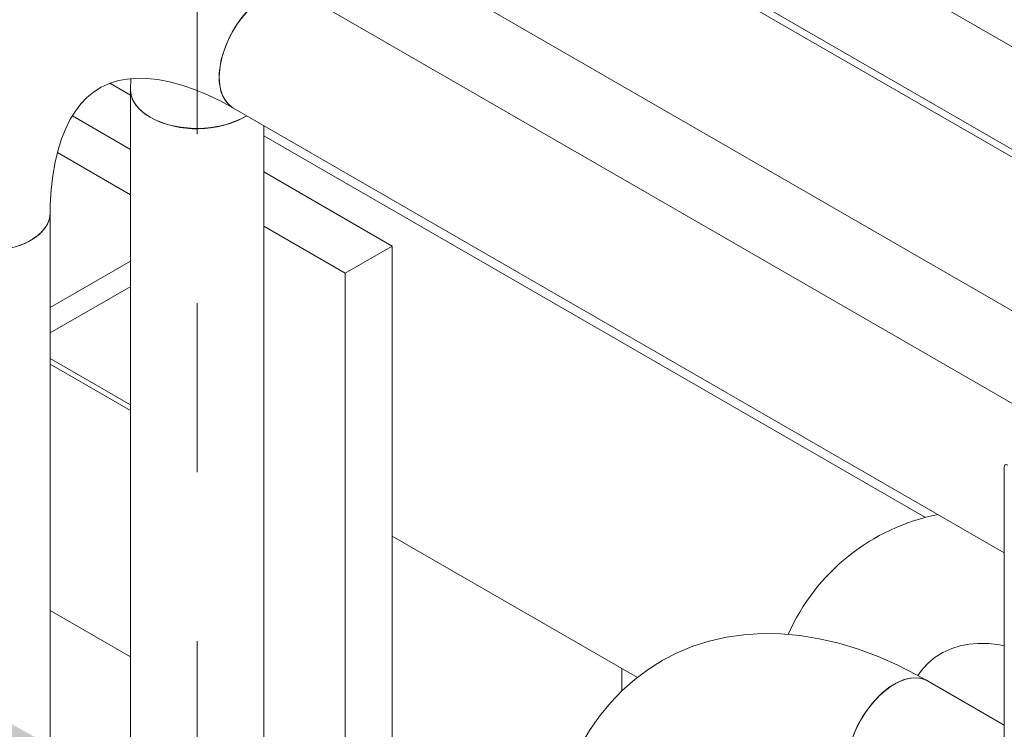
# Model space of a CAD drawing. Header units: millimetres. Extents: x 450 to 25135, y 150 to 17673.
# Tile 89 of 256: x 2650 to 3093, y 15940 to 16260. Entities that reach past the tile are written whole.
import ezdxf

# ---------------------------------------------------------------- set-up
doc = ezdxf.new("R2010")
doc.units = ezdxf.units.MM
doc.linetypes.add('SLD-Centrada-trazos-largos', pattern=[19.05, 15.24, -1.27, 1.27, -1.27])
doc.linetypes.add('SLD-Continua', pattern=[0])
doc.layers.add('COTAS', color=1, linetype='SLD-Continua')
doc.layers.add('OCULTA', color=8, linetype='SLD-Continua')
doc.styles.get("Standard").update_dxf_attribs({"font": 'ARIALN.TTF'})
doc.dimstyles.new('SLDDIMSTYLE0', dxfattribs={"dimtxt": 0.18, "dimasz": 105, "dimexe": 0, "dimexo": 0.0625, "dimgap": 0, "dimtad": 0, "dimtih": 1, "dimtoh": 1, "dimdec": 0, "dimrnd": 1e-09, "dimzin": 0, "dimdsep": 46, "dimtxsty": 'Standard', "dimsah": 1, "dimcen": 0.09, "dimadec": 0, "dimazin": 0, "dimtfac": 105, "dimtdec": 0, "dimtofl": 0, "dimtmove": 0, "dimatfit": 3, "dimfxl": 1, "dimfrac": 2, "dimtolj": 1, "dimtzin": 0, "dimarcsym": 0})

msp = doc.modelspace()

# ---------------------------------------------------------------- linework, layer by layer
at = {"color": 7, "linetype": 'SLD-Continua', "lineweight": 18, "ltscale": 30}
for p, q in [((3149.33, 16217.82), (2481.11, 16603.57)), ((2461.11, 16568.93), (3127.31, 16184.35)), ((3127.31, 16180.83), (2872.19, 16328.1)), ((3123.27, 16072.13), (2776.02, 16272.59)), ((2842.19, 16276.14), (3127.31, 16111.55)), ((2700.05, 16233.72), (2699.91, 16228.62)), ((2699.91, 16228.62), (2699.91, 15838.72)), ((2746.03, 16220.62), (3093.36, 16020.11)), ((2759.91, 15838.72), (2759.91, 16212.61)), ((2663.75, 15783.21), (2663.75, 16173.1)), ((3093.36, 15942.41), (3058.87, 15962.33))]:
    msp.add_line(p, q, dxfattribs=at)
at = {"color": 7, "linetype": 'SLD-Continua', "lineweight": 18, "ltscale": 30, "flags": 128}
for points in [[(2739.81, 16234.36), (2740.06, 16238.24), (2740.8, 16242.32), (2742.01, 16246.5), (2743.67, 16250.68), (2745.74, 16254.77), (2748.16, 16258.66), (2750.89, 16262.27), (2753.85, 16265.52), (2756.99, 16268.32), (2760.21, 16270.61), (2763.46, 16272.34), (2766.65, 16273.47), (2769.7, 16273.97), (2772.56, 16273.82), (2775.14, 16273.04), (2776.02, 16272.59)], [(2746.04, 16220.61), (2744.66, 16221.57), (2742.79, 16223.56), (2741.35, 16226.09), (2740.37, 16229.1), (2739.87, 16232.52), (2739.87, 16236.27), (2740.37, 16240.26), (2741.35, 16244.4), (2742.79, 16248.6), (2744.66, 16252.74), (2746.91, 16256.74), (2749.49, 16260.51), (2752.35, 16263.95), (2755.4, 16266.98), (2758.59, 16269.53), (2761.84, 16271.55), (2765.06, 16272.98), (2768.2, 16273.8), (2771.16, 16273.97), (2773.88, 16273.51), (2776.02, 16272.59)], [(2663.75, 16173.1), (2663.8, 16176.83), (2664.17, 16183.65), (2664.88, 16190.08), (2665.92, 16196.08), (2667.26, 16201.62), (2668.87, 16206.7), (2670.73, 16211.3), (2672.8, 16215.44), (2675.08, 16219.12), (2677.56, 16222.37), (2680.27, 16225.23), (2683.29, 16227.74), (2686.73, 16229.92), (2690.71, 16231.73), (2694.48, 16232.87), (2698.39, 16233.59), (2702.5, 16233.92), (2707.27, 16233.85), (2712.28, 16233.32), (2717.52, 16232.33), (2722.99, 16230.87), (2728.69, 16228.93), (2734.58, 16226.5), (2740.64, 16223.57), (2746.03, 16220.62)], [(2746.03, 16220.62), (2745.74, 16220.79), (2743.67, 16222.49), (2742.01, 16224.76), (2740.8, 16227.54), (2740.06, 16230.76), (2739.81, 16234.36)], [(2699.91, 16228.62), (2699.92, 16228.29), (2700.36, 16225.65), (2701.49, 16223.08), (2703.29, 16220.64), (2705.71, 16218.39), (2708.7, 16216.37)], [(2699.91, 16228.62), (2700.05, 16226.96), (2700.84, 16224.35), (2702.31, 16221.84), (2704.42, 16219.49), (2707.14, 16217.35), (2710.39, 16215.47), (2714.09, 16213.91), (2718.17, 16212.68), (2722.52, 16211.84), (2727.04, 16211.38), (2731.64, 16211.33), (2736.19, 16211.68), (2740.59, 16212.44), (2744.75, 16213.57), (2748.55, 16215.05), (2751.92, 16216.85), (2752.23, 16217.04)], [(2603.75, 16173.1), (2603.88, 16171.45), (2604.67, 16168.84), (2606.14, 16166.32), (2608.26, 16163.97), (2610.97, 16161.83), (2614.22, 16159.96), (2617.92, 16158.39), (2622, 16157.17), (2626.35, 16156.32), (2630.88, 16155.86), (2635.47, 16155.81), (2640.02, 16156.17), (2644.43, 16156.92), (2648.58, 16158.05), (2652.39, 16159.53), (2655.76, 16161.34), (2658.61, 16163.41), (2660.88, 16165.72), (2662.52, 16168.2), (2663.48, 16170.79), (2663.75, 16173.08)], [(2612.53, 16160.86), (2616.02, 16159.13), (2619.92, 16157.73), (2624.15, 16156.7), (2628.6, 16156.04), (2633.17, 16155.79), (2637.76, 16155.94), (2642.25, 16156.5), (2646.54, 16157.44), (2650.53, 16158.75), (2654.13, 16160.4), (2657.25, 16162.34), (2659.82, 16164.54), (2661.78, 16166.94), (2663.08, 16169.48), (2663.7, 16172.11), (2663.75, 16173.1)], [(3058.87, 15962.33), (3054.18, 15964.95), (3045.4, 15969.41), (3036.55, 15973.3), (3027.68, 15976.6), (3018.83, 15979.29), (3010.03, 15981.35), (3001.32, 15982.77), (2992.75, 15983.54), (2984.35, 15983.66), (2976.16, 15983.14), (2968.22, 15982), (2960.55, 15980.24), (2953.18, 15977.9), (2946.11, 15974.99), (2939.37, 15971.52), (2932.98, 15967.52), (2926.94, 15963), (2921.27, 15957.98), (2915.99, 15952.47), (2911.09, 15946.49), (2906.61, 15940.03), (2902.53, 15933.11), (2898.89, 15925.74), (2895.69, 15917.94), (2892.95, 15909.72), (2890.69, 15901.1), (2888.92, 15892.12), (2887.64, 15882.8), (2886.86, 15873.2), (2886.59, 15862.84)], [(3054.42, 15964.81), (3056.57, 15967.63), (3059.28, 15970.49), (3062.3, 15973), (3065.74, 15975.18), (3069.72, 15976.98), (3073.49, 15978.13), (3077.4, 15978.84), (3081.5, 15979.18), (3086.28, 15979.11), (3091.29, 15978.58), (3093.36, 15978.18)], [(3022.65, 15924.1), (3022.9, 15927.98), (3023.64, 15932.06), (3024.86, 15936.24), (3026.52, 15940.42), (3028.58, 15944.51), (3031.01, 15948.4), (3033.73, 15952.02), (3036.7, 15955.26), (3039.83, 15958.06), (3043.05, 15960.35), (3046.3, 15962.08), (3049.49, 15963.21), (3052.55, 15963.71), (3055.4, 15963.56), (3057.98, 15962.78), (3058.87, 15962.33)], [(3028.88, 15910.36), (3027.5, 15911.31), (3025.63, 15913.3), (3024.19, 15915.83), (3023.21, 15918.84), (3022.72, 15922.26), (3022.72, 15926.01), (3023.21, 15930), (3024.19, 15934.14), (3025.63, 15938.34), (3027.5, 15942.48), (3029.75, 15946.49), (3032.34, 15950.25), (3035.19, 15953.69), (3038.25, 15956.72), (3041.43, 15959.28), (3044.68, 15961.29), (3047.91, 15962.73), (3051.04, 15963.54), (3054, 15963.72), (3056.73, 15963.25), (3058.87, 15962.33)]]:
    msp.add_lwpolyline(points, dxfattribs=at)
at = {"color": 7, "linetype": 'SLD-Continua', "lineweight": 18, "ltscale": 900}
for centre, radius, start, end in [((2729.85, 16256.45), 45.31, 242.1732, 299.5914), ((3081.8, 15945.36), 93.76, 101.2236, 156.1661)]:
    msp.add_arc(centre, radius, start, end, dxfattribs=at)
at = {"layer": 'COTAS', "linetype": 'SLD-Centrada-trazos-largos', "lineweight": 18, "ltscale": 60}
msp.add_line((2729.91, 12779.79), (2729.91, 16378.62), dxfattribs=at)
at = {"layer": 'COTAS', "linetype": 'SLD-Continua', "lineweight": 18, "ltscale": 30}
msp.add_line((3093.36, 16058.68), (3093.36, 15926.73), dxfattribs=at)
at = {"layer": 'COTAS', "linetype": 'SLD-Continua', "lineweight": 18, "ltscale": 900}
msp.add_arc((3094.31, 16058.83), 0.961, 50.7968, 189.2212, dxfattribs=at)
at = {"layer": 'OCULTA', "linetype": 'SLD-Continua', "lineweight": 18, "ltscale": 30}
for p, q in [((2699.91, 16226.33), (2690.62, 16231.69)), ((2699.91, 16201.84), (2673.73, 16216.95)), ((3057.86, 16036.02), (2759.91, 16208.02)), ((3057.86, 16036.02), (2759.91, 16208.02)), ((3057.86, 16036.02), (2759.91, 16208.02)), ((3057.86, 16036.02), (2759.91, 16208.02)), ((2699.91, 16181.42), (2666.98, 16200.43)), ((2817.81, 16158.27), (2759.91, 16191.69)), ((2796.59, 16146.02), (2759.91, 16167.2)), ((2796.59, 16146.02), (2817.81, 16158.27)), ((2817.81, 15929.64), (2817.81, 16158.27)), ((2663.75, 16130.56), (2699.91, 16151.44)), ((2796.59, 15917.39), (2796.59, 16146.02)), ((2699.08, 16139.53), (2663.75, 16119.13)), ((2700.1, 16140.07), (2699.08, 16139.53)), ((2699.91, 16086.72), (2663.75, 16107.6)), ((2663.75, 16105.12), (2699.91, 16084.24)), ((2928.16, 15963.92), (2817.81, 16027.62)), ((2928.16, 15963.92), (2817.81, 16027.62)), ((2928.16, 15963.92), (2817.81, 16027.62)), ((2928.16, 15963.92), (2817.81, 16027.62)), ((2663.75, 15994.08), (2699.91, 15973.2)), ((2921.22, 15967.92), (2921.22, 15957.93)), ((2921.22, 15967.92), (2921.22, 15957.93)), ((2921.22, 15967.92), (2921.22, 15957.93)), ((2921.22, 15967.92), (2921.22, 15957.93))]:
    msp.add_line(p, q, dxfattribs=at)

# ---------------------------------------------------------------- leaders
at = {"layer": 'COTAS', "ltscale": 30}
for points in [[(2681.12, 15923.63), (1610.27, 16304.19)], [(2683.82, 15864.84), (1610.27, 16041.65)]]:
    msp.add_leader(points, dimstyle='SLDDIMSTYLE0', dxfattribs=at)

doc.saveas('drawing.dxf')
